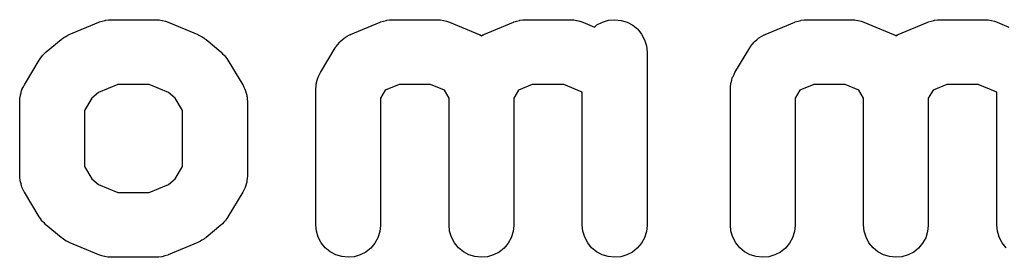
# Model space of a CAD drawing. Extents: x 5.07 to 6.67, y -4.03 to -3.19.
# Tile 17 of 27: x 6.3819 to 6.4567, y -3.9853 to -3.9672. Entities that reach past the tile are written whole.
import ezdxf

# ---------------------------------------------------------------- set-up
doc = ezdxf.new("R2010")
doc.units = 0
doc.header["$MEASUREMENT"] = 0
doc.layers.add('BLACK', color=7, linetype='CONTINUOUS')

msp = doc.modelspace()

# ---------------------------------------------------------------- linework, layer by layer
at = {"layer": 'BLACK', "linetype": 'CONTINUOUS'}
for p, q in [((6.38562, -3.96837), (6.38787, -3.96743)), ((6.38787, -3.96743), (6.38788, -3.96742)), ((6.38788, -3.96742), (6.3879, -3.96741)), ((6.38788, -3.96742), (6.38788, -3.96742)), ((6.38788, -3.96742), (6.38788, -3.96742)), ((6.3879, -3.96741), (6.38812, -3.96735)), ((6.38812, -3.96735), (6.38834, -3.96729)), ((6.38834, -3.96729), (6.38835, -3.96728)), ((6.38835, -3.96728), (6.38836, -3.96728)), ((6.38836, -3.96728), (6.38859, -3.96726)), ((6.38859, -3.96726), (6.38881, -3.96724)), ((6.38881, -3.96724), (6.39219, -3.96724)), ((6.39219, -3.96724), (6.3922, -3.96724)), ((6.3922, -3.96724), (6.3922, -3.96724)), ((6.3922, -3.96724), (6.3922, -3.96724)), ((6.3922, -3.96724), (6.39222, -3.96724)), ((6.39222, -3.96724), (6.39245, -3.96726)), ((6.39245, -3.96726), (6.39268, -3.96729)), ((6.39268, -3.96729), (6.39269, -3.96729)), ((6.39269, -3.96729), (6.3927, -3.96729)), ((6.3927, -3.96729), (6.39292, -3.96736)), ((6.39292, -3.96736), (6.39314, -3.96743)), ((6.39314, -3.96743), (6.39539, -3.96837)), ((6.40699, -3.96837), (6.40924, -3.96743)), ((6.40924, -3.96743), (6.40925, -3.96742)), ((6.40925, -3.96742), (6.40927, -3.96741)), ((6.40925, -3.96742), (6.40925, -3.96742)), ((6.40925, -3.96742), (6.40925, -3.96742)), ((6.40927, -3.96741), (6.40949, -3.96735)), ((6.40949, -3.96735), (6.40971, -3.96729)), ((6.40971, -3.96729), (6.40972, -3.96728)), ((6.40972, -3.96728), (6.40973, -3.96728)), ((6.40973, -3.96728), (6.40996, -3.96726)), ((6.40996, -3.96726), (6.41019, -3.96724)), ((6.41019, -3.96724), (6.41356, -3.96724)), ((6.41356, -3.96724), (6.41357, -3.96724)), ((6.41357, -3.96724), (6.41357, -3.96724)), ((6.41357, -3.96724), (6.41357, -3.96724)), ((6.41357, -3.96724), (6.4136, -3.96724)), ((6.4136, -3.96724), (6.41382, -3.96726)), ((6.41382, -3.96726), (6.41405, -3.96729)), ((6.41405, -3.96729), (6.41406, -3.96729)), ((6.41406, -3.96729), (6.41407, -3.96729)), ((6.41407, -3.96729), (6.41429, -3.96736)), ((6.41429, -3.96736), (6.41451, -3.96743)), ((6.41451, -3.96743), (6.41676, -3.96837)), ((6.41711, -3.96837), (6.41936, -3.96743)), ((6.41936, -3.96743), (6.41937, -3.96742)), ((6.41937, -3.96742), (6.4194, -3.96741)), ((6.41937, -3.96742), (6.41937, -3.96742)), ((6.41937, -3.96742), (6.41937, -3.96742)), ((6.4194, -3.96741), (6.41961, -3.96735)), ((6.41961, -3.96735), (6.41983, -3.96729)), ((6.41983, -3.96729), (6.41985, -3.96728)), ((6.41985, -3.96728), (6.41986, -3.96728)), ((6.41986, -3.96728), (6.42008, -3.96726)), ((6.42008, -3.96726), (6.42031, -3.96724)), ((6.42031, -3.96724), (6.42369, -3.96724)), ((6.42369, -3.96724), (6.42369, -3.96724)), ((6.42369, -3.96724), (6.42369, -3.96724)), ((6.42369, -3.96724), (6.42369, -3.96724)), ((6.42369, -3.96724), (6.42372, -3.96724)), ((6.42372, -3.96724), (6.42395, -3.96726)), ((6.42395, -3.96726), (6.42417, -3.96729)), ((6.42417, -3.96729), (6.42418, -3.96729)), ((6.42418, -3.96729), (6.4242, -3.96729)), ((6.4242, -3.96729), (6.42441, -3.96736)), ((6.42441, -3.96736), (6.42463, -3.96743)), ((6.42463, -3.96743), (6.42552, -3.9678)), ((6.42571, -3.96764), (6.42614, -3.96742)), ((6.42614, -3.96742), (6.4266, -3.96728)), ((6.4266, -3.96728), (6.42708, -3.96724)), ((6.42708, -3.96724), (6.42755, -3.96729)), ((6.42755, -3.96729), (6.42801, -3.96743)), ((6.42801, -3.96743), (6.42844, -3.96766)), ((6.43849, -3.96837), (6.44074, -3.96743)), ((6.44074, -3.96743), (6.44075, -3.96742)), ((6.44075, -3.96742), (6.44077, -3.96741)), ((6.44075, -3.96742), (6.44075, -3.96742)), ((6.44075, -3.96742), (6.44075, -3.96742)), ((6.44077, -3.96741), (6.44099, -3.96735)), ((6.44099, -3.96735), (6.44121, -3.96729)), ((6.44121, -3.96729), (6.44122, -3.96728)), ((6.44122, -3.96728), (6.44123, -3.96728)), ((6.44123, -3.96728), (6.44146, -3.96726)), ((6.44146, -3.96726), (6.44168, -3.96724)), ((6.44168, -3.96724), (6.44506, -3.96724)), ((6.44506, -3.96724), (6.44507, -3.96724)), ((6.44507, -3.96724), (6.44507, -3.96724)), ((6.44507, -3.96724), (6.44507, -3.96724)), ((6.44507, -3.96724), (6.44509, -3.96724)), ((6.44509, -3.96724), (6.44532, -3.96726)), ((6.44532, -3.96726), (6.44554, -3.96729)), ((6.44554, -3.96729), (6.44556, -3.96729)), ((6.44556, -3.96729), (6.44557, -3.96729)), ((6.44557, -3.96729), (6.44578, -3.96736)), ((6.44578, -3.96736), (6.446, -3.96743)), ((6.446, -3.96743), (6.44825, -3.96837)), ((6.44861, -3.96837), (6.45086, -3.96743)), ((6.45086, -3.96743), (6.45087, -3.96742)), ((6.45087, -3.96742), (6.45089, -3.96741)), ((6.45087, -3.96742), (6.45087, -3.96742)), ((6.45087, -3.96742), (6.45087, -3.96742)), ((6.45089, -3.96741), (6.45111, -3.96735)), ((6.45111, -3.96735), (6.45133, -3.96729)), ((6.45133, -3.96729), (6.45134, -3.96728)), ((6.45134, -3.96728), (6.45135, -3.96728)), ((6.45135, -3.96728), (6.45158, -3.96726)), ((6.45158, -3.96726), (6.45181, -3.96724)), ((6.45181, -3.96724), (6.45518, -3.96724)), ((6.45518, -3.96724), (6.45519, -3.96724)), ((6.45519, -3.96724), (6.45519, -3.96724)), ((6.45519, -3.96724), (6.45519, -3.96724)), ((6.45519, -3.96724), (6.45522, -3.96724)), ((6.45522, -3.96724), (6.45544, -3.96726)), ((6.45544, -3.96726), (6.45567, -3.96729)), ((6.45567, -3.96729), (6.45568, -3.96729)), ((6.45568, -3.96729), (6.45569, -3.96729)), ((6.45569, -3.96729), (6.45591, -3.96736)), ((6.45591, -3.96736), (6.45613, -3.96743)), ((6.45613, -3.96743), (6.45701, -3.9678)), ((6.42552, -3.9678), (6.42571, -3.96764)), ((6.42844, -3.96766), (6.42881, -3.96797)), ((6.42881, -3.96797), (6.42911, -3.96834)), ((6.38386, -3.96968), (6.38499, -3.96875)), ((6.38499, -3.96875), (6.38502, -3.96872)), ((6.38502, -3.96872), (6.38511, -3.96866)), ((6.38511, -3.96866), (6.3852, -3.96859)), ((6.3852, -3.96859), (6.38531, -3.96853)), ((6.38531, -3.96853), (6.38542, -3.96846)), ((6.38542, -3.96846), (6.38552, -3.96842)), ((6.38552, -3.96842), (6.38562, -3.96837)), ((6.39539, -3.96837), (6.39542, -3.96838)), ((6.39542, -3.96838), (6.39551, -3.96843)), ((6.39551, -3.96843), (6.39562, -3.96848)), ((6.39562, -3.96848), (6.39572, -3.96855)), ((6.39572, -3.96855), (6.39584, -3.96861)), ((6.39584, -3.96861), (6.39592, -3.96868)), ((6.39592, -3.96868), (6.39601, -3.96875)), ((6.39601, -3.96875), (6.39714, -3.96968)), ((6.40614, -3.96896), (6.40617, -3.96893)), ((6.40617, -3.96893), (6.4062, -3.9689)), ((6.4062, -3.9689), (6.40635, -3.96877)), ((6.40635, -3.96877), (6.4065, -3.96864)), ((6.4065, -3.96864), (6.40653, -3.96862)), ((6.40653, -3.96862), (6.40657, -3.96859)), ((6.40657, -3.96859), (6.40674, -3.9685)), ((6.40674, -3.9685), (6.40691, -3.9684)), ((6.40691, -3.9684), (6.40695, -3.96839)), ((6.40695, -3.96839), (6.40699, -3.96837)), ((6.41676, -3.96837), (6.41679, -3.96838)), ((6.41679, -3.96838), (6.41683, -3.9684)), ((6.41683, -3.9684), (6.41687, -3.96841)), ((6.41687, -3.96841), (6.41694, -3.96846)), ((6.41694, -3.96846), (6.41704, -3.9684)), ((6.41704, -3.9684), (6.41708, -3.96839)), ((6.41708, -3.96839), (6.41711, -3.96837)), ((6.42911, -3.96834), (6.42933, -3.96876)), ((6.42933, -3.96876), (6.42947, -3.96922)), ((6.43763, -3.96896), (6.43767, -3.96893)), ((6.43767, -3.96893), (6.43769, -3.9689)), ((6.43769, -3.9689), (6.43785, -3.96877)), ((6.43785, -3.96877), (6.43799, -3.96864)), ((6.43799, -3.96864), (6.43803, -3.96862)), ((6.43803, -3.96862), (6.43806, -3.96859)), ((6.43806, -3.96859), (6.43824, -3.9685)), ((6.43824, -3.9685), (6.43841, -3.9684)), ((6.43841, -3.9684), (6.43845, -3.96839)), ((6.43845, -3.96839), (6.43849, -3.96837)), ((6.44825, -3.96837), (6.44829, -3.96838)), ((6.44829, -3.96838), (6.44832, -3.9684)), ((6.44832, -3.9684), (6.44836, -3.96841)), ((6.44836, -3.96841), (6.44843, -3.96846)), ((6.44843, -3.96846), (6.44853, -3.9684)), ((6.44853, -3.9684), (6.44857, -3.96839)), ((6.44857, -3.96839), (6.44861, -3.96837)), ((6.38376, -3.96979), (6.38386, -3.96968)), ((6.39714, -3.96968), (6.39717, -3.96971)), ((6.4047, -3.97125), (6.40583, -3.96937)), ((6.40583, -3.96937), (6.40585, -3.96934)), ((6.40585, -3.96934), (6.40587, -3.96931)), ((6.40587, -3.96931), (6.40589, -3.96927)), ((6.40589, -3.96927), (6.40602, -3.96912)), ((6.40602, -3.96912), (6.40614, -3.96896)), ((6.42947, -3.96922), (6.42952, -3.9697)), ((6.4362, -3.97125), (6.43732, -3.96937)), ((6.43732, -3.96937), (6.43734, -3.96934)), ((6.43734, -3.96934), (6.43737, -3.96931)), ((6.43737, -3.96931), (6.43739, -3.96927)), ((6.43739, -3.96927), (6.43751, -3.96912)), ((6.43751, -3.96912), (6.43763, -3.96896)), ((6.38221, -3.97218), (6.38333, -3.97031)), ((6.38333, -3.97031), (6.38335, -3.97028)), ((6.38335, -3.97028), (6.38344, -3.97016)), ((6.38344, -3.97016), (6.38353, -3.97003)), ((6.38353, -3.97003), (6.38359, -3.96996)), ((6.38359, -3.96996), (6.38364, -3.9699)), ((6.38364, -3.9699), (6.38376, -3.96979)), ((6.39717, -3.96971), (6.39727, -3.96982)), ((6.39727, -3.96982), (6.39739, -3.96992)), ((6.39739, -3.96992), (6.39744, -3.96999)), ((6.39744, -3.96999), (6.3975, -3.97005)), ((6.3975, -3.97005), (6.39758, -3.97018)), ((6.39758, -3.97018), (6.39767, -3.97031)), ((6.39767, -3.97031), (6.3988, -3.97218)), ((6.42952, -3.9697), (6.42952, -3.98282)), ((6.40441, -3.972), (6.40446, -3.97184)), ((6.40446, -3.97184), (6.4045, -3.97168)), ((6.4045, -3.97168), (6.40453, -3.97161)), ((6.40453, -3.97161), (6.40455, -3.97154)), ((6.40455, -3.97154), (6.40463, -3.9714)), ((6.40463, -3.9714), (6.4047, -3.97125)), ((6.4359, -3.972), (6.43595, -3.97184)), ((6.43595, -3.97184), (6.43599, -3.97168)), ((6.43599, -3.97168), (6.43602, -3.97161)), ((6.43602, -3.97161), (6.43605, -3.97154)), ((6.43605, -3.97154), (6.43613, -3.9714)), ((6.43613, -3.9714), (6.4362, -3.97125)), ((6.38196, -3.97278), (6.382, -3.97262)), ((6.382, -3.97262), (6.38203, -3.97255)), ((6.38203, -3.97255), (6.38205, -3.97248)), ((6.38205, -3.97248), (6.38213, -3.97233)), ((6.38213, -3.97233), (6.38221, -3.97218)), ((6.38931, -3.97216), (6.38785, -3.97276)), ((6.3917, -3.97216), (6.38931, -3.97216)), ((6.39315, -3.97276), (6.3917, -3.97216)), ((6.3988, -3.97218), (6.39882, -3.97221)), ((6.39882, -3.97221), (6.39889, -3.97236)), ((6.39889, -3.97236), (6.39896, -3.97251)), ((6.39896, -3.97251), (6.39898, -3.97258)), ((6.39898, -3.97258), (6.39902, -3.97265)), ((6.39902, -3.97265), (6.39905, -3.97281)), ((6.40435, -3.97248), (6.40437, -3.97231)), ((6.40435, -3.97251), (6.40435, -3.97248)), ((6.40435, -3.98282), (6.40435, -3.97251)), ((6.40437, -3.97231), (6.40438, -3.97214)), ((6.40438, -3.97214), (6.4044, -3.97207)), ((6.4044, -3.97207), (6.40441, -3.972)), ((6.40963, -3.9726), (6.40927, -3.97319)), ((6.41068, -3.97216), (6.40963, -3.9726)), ((6.41307, -3.97216), (6.41068, -3.97216)), ((6.41412, -3.9726), (6.41307, -3.97216)), ((6.41448, -3.97319), (6.41412, -3.9726)), ((6.41975, -3.9726), (6.4194, -3.97319)), ((6.4208, -3.97216), (6.41975, -3.9726)), ((6.42319, -3.97216), (6.4208, -3.97216)), ((6.4246, -3.97275), (6.42319, -3.97216)), ((6.43585, -3.97248), (6.43587, -3.97231)), ((6.43585, -3.97251), (6.43585, -3.97248)), ((6.43585, -3.98282), (6.43585, -3.97251)), ((6.43587, -3.97231), (6.43588, -3.97214)), ((6.43588, -3.97214), (6.43589, -3.97207)), ((6.43589, -3.97207), (6.4359, -3.972)), ((6.44113, -3.9726), (6.44077, -3.97319)), ((6.44218, -3.97216), (6.44113, -3.9726)), ((6.44457, -3.97216), (6.44218, -3.97216)), ((6.44561, -3.9726), (6.44457, -3.97216)), ((6.44597, -3.97319), (6.44561, -3.9726)), ((6.45125, -3.9726), (6.45089, -3.97319)), ((6.4523, -3.97216), (6.45125, -3.9726)), ((6.45469, -3.97216), (6.4523, -3.97216)), ((6.4561, -3.97275), (6.45469, -3.97216)), ((6.38185, -3.97341), (6.38187, -3.97325)), ((6.38185, -3.97345), (6.38185, -3.97341)), ((6.38187, -3.97325), (6.38188, -3.97308)), ((6.38188, -3.97308), (6.3819, -3.97301)), ((6.3819, -3.97301), (6.38191, -3.97294)), ((6.38191, -3.97294), (6.38196, -3.97278)), ((6.38734, -3.9732), (6.38678, -3.97413)), ((6.38785, -3.97276), (6.38734, -3.9732)), ((6.39367, -3.9732), (6.39315, -3.97276)), ((6.39423, -3.97413), (6.39367, -3.9732)), ((6.39905, -3.97281), (6.3991, -3.97297)), ((6.3991, -3.97297), (6.39911, -3.97304)), ((6.39911, -3.97304), (6.39913, -3.97312)), ((6.39913, -3.97312), (6.39913, -3.97328)), ((6.39913, -3.97328), (6.39915, -3.97345)), ((6.40927, -3.97319), (6.40927, -3.98282)), ((6.41448, -3.98282), (6.41448, -3.97319)), ((6.4194, -3.97319), (6.4194, -3.98282)), ((6.4246, -3.98282), (6.4246, -3.97275)), ((6.44077, -3.97319), (6.44077, -3.98282)), ((6.44597, -3.98282), (6.44597, -3.97319)), ((6.45089, -3.97319), (6.45089, -3.98282)), ((6.4561, -3.98282), (6.4561, -3.97275)), ((6.38185, -3.97907), (6.38185, -3.97345)), ((6.38678, -3.97413), (6.38678, -3.97839)), ((6.39423, -3.97839), (6.39423, -3.97413)), ((6.39915, -3.97345), (6.39915, -3.97907)), ((6.38678, -3.97839), (6.38734, -3.97932)), ((6.39367, -3.97932), (6.39423, -3.97839)), ((6.38187, -3.97924), (6.38185, -3.97907)), ((6.38188, -3.97941), (6.38187, -3.97924)), ((6.38734, -3.97932), (6.38785, -3.97976)), ((6.39315, -3.97976), (6.39367, -3.97932)), ((6.39913, -3.97927), (6.39912, -3.97944)), ((6.39915, -3.97911), (6.39913, -3.97927)), ((6.39915, -3.97907), (6.39915, -3.97911)), ((6.38189, -3.97948), (6.38188, -3.97941)), ((6.3819, -3.97955), (6.38189, -3.97948)), ((6.38195, -3.97971), (6.3819, -3.97955)), ((6.38199, -3.97987), (6.38195, -3.97971)), ((6.38202, -3.97994), (6.38199, -3.97987)), ((6.38204, -3.98001), (6.38202, -3.97994)), ((6.38212, -3.98016), (6.38204, -3.98001)), ((6.38785, -3.97976), (6.38931, -3.98036)), ((6.3917, -3.98036), (6.39315, -3.97976)), ((6.39895, -3.98004), (6.39887, -3.98019)), ((6.39897, -3.97997), (6.39895, -3.98004)), ((6.399, -3.9799), (6.39897, -3.97997)), ((6.39905, -3.97974), (6.399, -3.9799)), ((6.3991, -3.97958), (6.39905, -3.97974)), ((6.39912, -3.97944), (6.3991, -3.97951)), ((6.3991, -3.97951), (6.3991, -3.97958)), ((6.38219, -3.98031), (6.38212, -3.98016)), ((6.38221, -3.98034), (6.38219, -3.98031)), ((6.38333, -3.98221), (6.38221, -3.98034)), ((6.38931, -3.98036), (6.3917, -3.98036)), ((6.3988, -3.98034), (6.39767, -3.98221)), ((6.39887, -3.98019), (6.3988, -3.98034)), ((6.38342, -3.98234), (6.38333, -3.98221)), ((6.38351, -3.98247), (6.38342, -3.98234)), ((6.39756, -3.98237), (6.39748, -3.9825)), ((6.39766, -3.98224), (6.39756, -3.98237)), ((6.39767, -3.98221), (6.39766, -3.98224)), ((6.38357, -3.98253), (6.38351, -3.98247)), ((6.38362, -3.9826), (6.38357, -3.98253)), ((6.38373, -3.9827), (6.38362, -3.9826)), ((6.38384, -3.98282), (6.38373, -3.9827)), ((6.38386, -3.98284), (6.38384, -3.98282)), ((6.38499, -3.98378), (6.38386, -3.98284)), ((6.39714, -3.98284), (6.39601, -3.98378)), ((6.39725, -3.98273), (6.39714, -3.98284)), ((6.39736, -3.98262), (6.39725, -3.98273)), ((6.39742, -3.98256), (6.39736, -3.98262)), ((6.39748, -3.9825), (6.39742, -3.98256)), ((6.4044, -3.9833), (6.40435, -3.98282)), ((6.40927, -3.98286), (6.40922, -3.98333)), ((6.40927, -3.98282), (6.40927, -3.98286)), ((6.41452, -3.9833), (6.41448, -3.98282)), ((6.4194, -3.98286), (6.41934, -3.98333)), ((6.4194, -3.98282), (6.4194, -3.98286)), ((6.42465, -3.9833), (6.4246, -3.98282)), ((6.42952, -3.98286), (6.42947, -3.98333)), ((6.42952, -3.98282), (6.42952, -3.98286)), ((6.43589, -3.9833), (6.43585, -3.98282)), ((6.44077, -3.98286), (6.44072, -3.98333)), ((6.44077, -3.98282), (6.44077, -3.98286)), ((6.44602, -3.9833), (6.44597, -3.98282)), ((6.45089, -3.98286), (6.45084, -3.98333)), ((6.45089, -3.98282), (6.45089, -3.98286)), ((6.45614, -3.9833), (6.4561, -3.98282)), ((6.38508, -3.98384), (6.38499, -3.98378)), ((6.38517, -3.98391), (6.38508, -3.98384)), ((6.39589, -3.98386), (6.39581, -3.98393)), ((6.39599, -3.9838), (6.39589, -3.98386)), ((6.39601, -3.98378), (6.39599, -3.9838)), ((6.40454, -3.98376), (6.4044, -3.9833)), ((6.40476, -3.98418), (6.40454, -3.98376)), ((6.40907, -3.98379), (6.40884, -3.98421)), ((6.40922, -3.98333), (6.40907, -3.98379)), ((6.41466, -3.98376), (6.41452, -3.9833)), ((6.41489, -3.98418), (6.41466, -3.98376)), ((6.4192, -3.98379), (6.41897, -3.98421)), ((6.41934, -3.98333), (6.4192, -3.98379)), ((6.42478, -3.98376), (6.42465, -3.9833)), ((6.42501, -3.98418), (6.42478, -3.98376)), ((6.42932, -3.98379), (6.42909, -3.98421)), ((6.42947, -3.98333), (6.42932, -3.98379)), ((6.43603, -3.98376), (6.43589, -3.9833)), ((6.43626, -3.98418), (6.43603, -3.98376)), ((6.44057, -3.98379), (6.44034, -3.98421)), ((6.44072, -3.98333), (6.44057, -3.98379)), ((6.44616, -3.98376), (6.44602, -3.9833)), ((6.44638, -3.98418), (6.44616, -3.98376)), ((6.45069, -3.98379), (6.45046, -3.98421)), ((6.45084, -3.98333), (6.45069, -3.98379)), ((6.45628, -3.98376), (6.45614, -3.9833)), ((6.45651, -3.98418), (6.45628, -3.98376)), ((6.38528, -3.98397), (6.38517, -3.98391)), ((6.38539, -3.98405), (6.38528, -3.98397)), ((6.38549, -3.98409), (6.38539, -3.98405)), ((6.38559, -3.98414), (6.38549, -3.98409)), ((6.38562, -3.98416), (6.38559, -3.98414)), ((6.38787, -3.98509), (6.38562, -3.98416)), ((6.39539, -3.98416), (6.39314, -3.98509)), ((6.39548, -3.9841), (6.39539, -3.98416)), ((6.39559, -3.98406), (6.39548, -3.9841)), ((6.39569, -3.98399), (6.39559, -3.98406)), ((6.39581, -3.98393), (6.39569, -3.98399)), ((6.40507, -3.98456), (6.40476, -3.98418)), ((6.40544, -3.98486), (6.40507, -3.98456)), ((6.40853, -3.98458), (6.40816, -3.98488)), ((6.40884, -3.98421), (6.40853, -3.98458)), ((6.41519, -3.98456), (6.41489, -3.98418)), ((6.41556, -3.98486), (6.41519, -3.98456)), ((6.41866, -3.98458), (6.41828, -3.98488)), ((6.41897, -3.98421), (6.41866, -3.98458)), ((6.42531, -3.98456), (6.42501, -3.98418)), ((6.42568, -3.98486), (6.42531, -3.98456)), ((6.42878, -3.98458), (6.42841, -3.98488)), ((6.42909, -3.98421), (6.42878, -3.98458)), ((6.43656, -3.98456), (6.43626, -3.98418)), ((6.43693, -3.98486), (6.43656, -3.98456)), ((6.44003, -3.98458), (6.43966, -3.98488)), ((6.44034, -3.98421), (6.44003, -3.98458)), ((6.44669, -3.98456), (6.44638, -3.98418)), ((6.44706, -3.98486), (6.44669, -3.98456)), ((6.45015, -3.98458), (6.44978, -3.98488)), ((6.45046, -3.98421), (6.45015, -3.98458)), ((6.45681, -3.98456), (6.45651, -3.98418)), ((6.38809, -3.98516), (6.38787, -3.98509)), ((6.3883, -3.98523), (6.38809, -3.98516)), ((6.38832, -3.98523), (6.3883, -3.98523)), ((6.38833, -3.98523), (6.38832, -3.98523)), ((6.38855, -3.98526), (6.38833, -3.98523)), ((6.38878, -3.98528), (6.38855, -3.98526)), ((6.3888, -3.98528), (6.38878, -3.98528)), ((6.38881, -3.98528), (6.3888, -3.98528)), ((6.39219, -3.98528), (6.38881, -3.98528)), ((6.38881, -3.98528), (6.38881, -3.98528)), ((6.38881, -3.98528), (6.38881, -3.98528)), ((6.39242, -3.98526), (6.39219, -3.98528)), ((6.39264, -3.98524), (6.39242, -3.98526)), ((6.39265, -3.98524), (6.39264, -3.98524)), ((6.39267, -3.98524), (6.39265, -3.98524)), ((6.39289, -3.98517), (6.39267, -3.98524)), ((6.3931, -3.98511), (6.39289, -3.98517)), ((6.39313, -3.9851), (6.3931, -3.98511)), ((6.39314, -3.98509), (6.39313, -3.9851)), ((6.39313, -3.9851), (6.39313, -3.9851)), ((6.39313, -3.9851), (6.39313, -3.9851)), ((6.40586, -3.98509), (6.40544, -3.98486)), ((6.40632, -3.98523), (6.40586, -3.98509)), ((6.4068, -3.98528), (6.40632, -3.98523)), ((6.40727, -3.98524), (6.4068, -3.98528)), ((6.40773, -3.9851), (6.40727, -3.98524)), ((6.40816, -3.98488), (6.40773, -3.9851)), ((6.41598, -3.98509), (6.41556, -3.98486)), ((6.41644, -3.98523), (6.41598, -3.98509)), ((6.41692, -3.98528), (6.41644, -3.98523)), ((6.4174, -3.98524), (6.41692, -3.98528)), ((6.41786, -3.9851), (6.4174, -3.98524)), ((6.41828, -3.98488), (6.41786, -3.9851)), ((6.42611, -3.98509), (6.42568, -3.98486)), ((6.42657, -3.98523), (6.42611, -3.98509)), ((6.42704, -3.98528), (6.42657, -3.98523)), ((6.42752, -3.98524), (6.42704, -3.98528)), ((6.42798, -3.9851), (6.42752, -3.98524)), ((6.42841, -3.98488), (6.42798, -3.9851)), ((6.43735, -3.98509), (6.43693, -3.98486)), ((6.43781, -3.98523), (6.43735, -3.98509)), ((6.43829, -3.98528), (6.43781, -3.98523)), ((6.43877, -3.98524), (6.43829, -3.98528)), ((6.43923, -3.9851), (6.43877, -3.98524)), ((6.43966, -3.98488), (6.43923, -3.9851)), ((6.44748, -3.98509), (6.44706, -3.98486)), ((6.44794, -3.98523), (6.44748, -3.98509)), ((6.44842, -3.98528), (6.44794, -3.98523)), ((6.44889, -3.98524), (6.44842, -3.98528)), ((6.44935, -3.9851), (6.44889, -3.98524)), ((6.44978, -3.98488), (6.44935, -3.9851))]:
    msp.add_line(p, q, dxfattribs=at)

doc.saveas('drawing.dxf')
